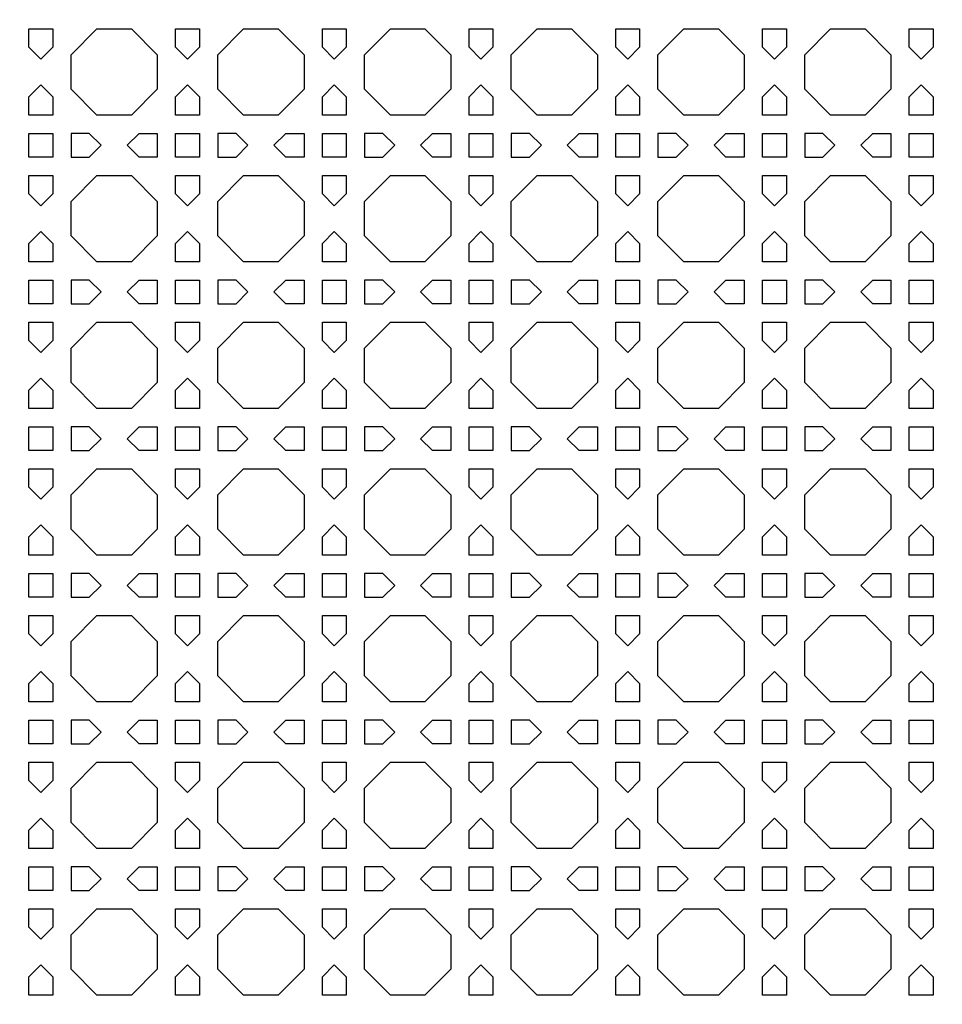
# Model space of a CAD drawing. Header units: millimetres. Extents: x 1204 to 5247, y 17 to 1217.
# Tile 47 of 53: x 4800 to 4951, y 753 to 914. Entities that reach past the tile are written whole.
import ezdxf

# ---------------------------------------------------------------- set-up
doc = ezdxf.new("R2010")
doc.units = ezdxf.units.MM
doc.header["$LTSCALE"] = 50
doc.layers.add('PATTERN', color=252, linetype='Continuous', true_color=0x696969)
doc.layers.add('PERIMETRO', color=7, linetype='Continuous', true_color=0x000000)

msp = doc.modelspace()

# ---------------------------------------------------------------- linework, layer by layer
at = {"layer": 'PATTERN'}
for points in [[(4801.08, 909.61), (4801.08, 912.61), (4804.99, 912.61), (4804.99, 909.61), (4803.04, 907.66)], [(4817.89, 912.61), (4822.12, 908.37), (4822.12, 902.71), (4817.89, 898.47), (4812.22, 898.47), (4807.99, 902.71), (4807.99, 908.37), (4812.22, 912.61)], [(4825.12, 909.61), (4825.12, 912.61), (4829.03, 912.61), (4829.03, 909.61), (4827.08, 907.66)], [(4841.93, 912.61), (4846.17, 908.37), (4846.17, 902.71), (4841.93, 898.47), (4836.27, 898.47), (4832.03, 902.71), (4832.03, 908.37), (4836.27, 912.61)], [(4849.17, 909.61), (4849.17, 912.61), (4853.07, 912.61), (4853.07, 909.61), (4851.12, 907.66)], [(4865.97, 912.61), (4870.21, 908.37), (4870.21, 902.71), (4865.97, 898.47), (4860.31, 898.47), (4856.07, 902.71), (4856.07, 908.37), (4860.31, 912.61)], [(4873.21, 909.61), (4873.21, 912.61), (4877.11, 912.61), (4877.11, 909.61), (4875.16, 907.66)], [(4890.01, 912.61), (4894.25, 908.37), (4894.25, 902.71), (4890.01, 898.47), (4884.35, 898.47), (4880.11, 902.71), (4880.11, 908.37), (4884.35, 912.61)], [(4897.25, 909.61), (4897.25, 912.61), (4901.15, 912.61), (4901.15, 909.61), (4899.2, 907.66)], [(4914.05, 912.61), (4918.29, 908.37), (4918.29, 902.71), (4914.05, 898.47), (4908.39, 898.47), (4904.15, 902.71), (4904.15, 908.37), (4908.39, 912.61)], [(4921.29, 909.61), (4921.29, 912.61), (4925.2, 912.61), (4925.2, 909.61), (4923.24, 907.66)], [(4938.1, 912.61), (4942.33, 908.37), (4942.33, 902.71), (4938.1, 898.47), (4932.43, 898.47), (4928.2, 902.71), (4928.2, 908.37), (4932.43, 912.61)], [(4945.33, 909.61), (4945.33, 912.61), (4949.24, 912.61), (4949.24, 909.61), (4947.28, 907.66)], [(4804.99, 901.46), (4804.99, 898.47), (4801.08, 898.47), (4801.08, 901.46), (4803.04, 903.42)], [(4829.03, 901.46), (4829.03, 898.47), (4825.12, 898.47), (4825.12, 901.46), (4827.08, 903.42)], [(4853.07, 901.46), (4853.07, 898.47), (4849.17, 898.47), (4849.17, 901.46), (4851.12, 903.42)], [(4877.11, 901.46), (4877.11, 898.47), (4873.21, 898.47), (4873.21, 901.46), (4875.16, 903.42)], [(4901.15, 901.46), (4901.15, 898.47), (4897.25, 898.47), (4897.25, 901.46), (4899.2, 903.42)], [(4925.2, 901.46), (4925.2, 898.47), (4921.29, 898.47), (4921.29, 901.46), (4923.24, 903.42)], [(4949.24, 901.46), (4949.24, 898.47), (4945.33, 898.47), (4945.33, 901.46), (4947.28, 903.42)], [(4801.08, 891.56), (4801.08, 895.47), (4804.99, 895.47), (4804.99, 891.56)], [(4807.99, 891.56), (4810.98, 891.56), (4812.93, 893.52), (4810.98, 895.47), (4807.99, 895.47)], [(4819.13, 895.47), (4822.12, 895.47), (4822.12, 891.56), (4819.13, 891.56), (4817.18, 893.52)], [(4829.03, 895.47), (4829.03, 891.56), (4825.12, 891.56), (4825.12, 895.47)], [(4832.03, 891.56), (4835.02, 891.56), (4836.98, 893.52), (4835.02, 895.47), (4832.03, 895.47)], [(4843.17, 895.47), (4846.17, 895.47), (4846.17, 891.56), (4843.17, 891.56), (4841.22, 893.52)], [(4853.07, 895.47), (4853.07, 891.56), (4849.17, 891.56), (4849.17, 895.47)], [(4856.07, 891.56), (4859.06, 891.56), (4861.02, 893.52), (4859.06, 895.47), (4856.07, 895.47)], [(4867.21, 895.47), (4870.21, 895.47), (4870.21, 891.56), (4867.21, 891.56), (4865.26, 893.52)], [(4877.11, 895.47), (4877.11, 891.56), (4873.21, 891.56), (4873.21, 895.47)], [(4880.11, 891.56), (4883.11, 891.56), (4885.06, 893.52), (4883.11, 895.47), (4880.11, 895.47)], [(4891.26, 895.47), (4894.25, 895.47), (4894.25, 891.56), (4891.26, 891.56), (4889.3, 893.52)], [(4901.15, 895.47), (4901.15, 891.56), (4897.25, 891.56), (4897.25, 895.47)], [(4904.15, 891.56), (4907.15, 891.56), (4909.1, 893.52), (4907.15, 895.47), (4904.15, 895.47)], [(4915.3, 895.47), (4918.29, 895.47), (4918.29, 891.56), (4915.3, 891.56), (4913.34, 893.52)], [(4921.29, 895.47), (4925.2, 895.47), (4925.2, 891.56), (4921.29, 891.56)], [(4928.2, 891.56), (4931.19, 891.56), (4933.14, 893.52), (4931.19, 895.47), (4928.2, 895.47)], [(4939.34, 895.47), (4942.33, 895.47), (4942.33, 891.56), (4939.34, 891.56), (4937.39, 893.52)], [(4945.33, 891.56), (4945.33, 895.47), (4949.24, 895.47), (4949.24, 891.56)], [(4801.08, 885.57), (4801.08, 888.56), (4804.99, 888.56), (4804.99, 885.57), (4803.04, 883.62)], [(4817.89, 888.56), (4822.12, 884.33), (4822.12, 878.66), (4817.89, 874.43), (4812.22, 874.43), (4807.99, 878.66), (4807.99, 884.33), (4812.22, 888.56)], [(4825.12, 885.57), (4825.12, 888.56), (4829.03, 888.56), (4829.03, 885.57), (4827.08, 883.62)], [(4841.93, 888.56), (4846.17, 884.33), (4846.17, 878.66), (4841.93, 874.43), (4836.27, 874.43), (4832.03, 878.66), (4832.03, 884.33), (4836.27, 888.56)], [(4849.17, 885.57), (4849.17, 888.56), (4853.07, 888.56), (4853.07, 885.57), (4851.12, 883.62)], [(4865.97, 888.56), (4870.21, 884.33), (4870.21, 878.66), (4865.97, 874.43), (4860.31, 874.43), (4856.07, 878.66), (4856.07, 884.33), (4860.31, 888.56)], [(4873.21, 885.57), (4873.21, 888.56), (4877.11, 888.56), (4877.11, 885.57), (4875.16, 883.62)], [(4890.01, 888.56), (4894.25, 884.33), (4894.25, 878.66), (4890.01, 874.43), (4884.35, 874.43), (4880.11, 878.66), (4880.11, 884.33), (4884.35, 888.56)], [(4897.25, 885.57), (4897.25, 888.56), (4901.15, 888.56), (4901.15, 885.57), (4899.2, 883.62)], [(4914.05, 888.56), (4918.29, 884.33), (4918.29, 878.66), (4914.05, 874.43), (4908.39, 874.43), (4904.15, 878.66), (4904.15, 884.33), (4908.39, 888.56)], [(4921.29, 885.57), (4921.29, 888.56), (4925.2, 888.56), (4925.2, 885.57), (4923.24, 883.62)], [(4938.1, 888.56), (4942.33, 884.33), (4942.33, 878.66), (4938.1, 874.43), (4932.43, 874.43), (4928.2, 878.66), (4928.2, 884.33), (4932.43, 888.56)], [(4945.33, 885.57), (4945.33, 888.56), (4949.24, 888.56), (4949.24, 885.57), (4947.28, 883.62)], [(4804.99, 877.42), (4804.99, 874.43), (4801.08, 874.43), (4801.08, 877.42), (4803.04, 879.37)], [(4829.03, 877.42), (4829.03, 874.43), (4825.12, 874.43), (4825.12, 877.42), (4827.08, 879.37)], [(4853.07, 877.42), (4853.07, 874.43), (4849.17, 874.43), (4849.17, 877.42), (4851.12, 879.37)], [(4877.11, 877.42), (4877.11, 874.43), (4873.21, 874.43), (4873.21, 877.42), (4875.16, 879.37)], [(4901.15, 877.42), (4901.15, 874.43), (4897.25, 874.43), (4897.25, 877.42), (4899.2, 879.37)], [(4925.2, 877.42), (4925.2, 874.43), (4921.29, 874.43), (4921.29, 877.42), (4923.24, 879.37)], [(4949.24, 877.42), (4949.24, 874.43), (4945.33, 874.43), (4945.33, 877.42), (4947.28, 879.37)], [(4801.08, 867.52), (4801.08, 871.43), (4804.99, 871.43), (4804.99, 867.52)], [(4807.99, 867.52), (4810.98, 867.52), (4812.93, 869.48), (4810.98, 871.43), (4807.99, 871.43)], [(4819.13, 871.43), (4822.12, 871.43), (4822.12, 867.52), (4819.13, 867.52), (4817.18, 869.48)], [(4829.03, 871.43), (4829.03, 867.52), (4825.12, 867.52), (4825.12, 871.43)], [(4832.03, 867.52), (4835.02, 867.52), (4836.98, 869.48), (4835.02, 871.43), (4832.03, 871.43)], [(4843.17, 871.43), (4846.17, 871.43), (4846.17, 867.52), (4843.17, 867.52), (4841.22, 869.48)], [(4853.07, 871.43), (4853.07, 867.52), (4849.17, 867.52), (4849.17, 871.43)], [(4856.07, 867.52), (4859.06, 867.52), (4861.02, 869.48), (4859.06, 871.43), (4856.07, 871.43)], [(4867.21, 871.43), (4870.21, 871.43), (4870.21, 867.52), (4867.21, 867.52), (4865.26, 869.48)], [(4877.11, 871.43), (4877.11, 867.52), (4873.21, 867.52), (4873.21, 871.43)], [(4880.11, 867.52), (4883.11, 867.52), (4885.06, 869.48), (4883.11, 871.43), (4880.11, 871.43)], [(4891.26, 871.43), (4894.25, 871.43), (4894.25, 867.52), (4891.26, 867.52), (4889.3, 869.48)], [(4901.15, 871.43), (4901.15, 867.52), (4897.25, 867.52), (4897.25, 871.43)], [(4904.15, 867.52), (4907.15, 867.52), (4909.1, 869.48), (4907.15, 871.43), (4904.15, 871.43)], [(4915.3, 871.43), (4918.29, 871.43), (4918.29, 867.52), (4915.3, 867.52), (4913.34, 869.48)], [(4921.29, 871.43), (4925.2, 871.43), (4925.2, 867.52), (4921.29, 867.52)], [(4928.2, 867.52), (4931.19, 867.52), (4933.14, 869.48), (4931.19, 871.43), (4928.2, 871.43)], [(4939.34, 871.43), (4942.33, 871.43), (4942.33, 867.52), (4939.34, 867.52), (4937.39, 869.48)], [(4945.33, 867.52), (4945.33, 871.43), (4949.24, 871.43), (4949.24, 867.52)], [(4801.08, 861.53), (4801.08, 864.52), (4804.99, 864.52), (4804.99, 861.53), (4803.04, 859.58)], [(4817.89, 864.52), (4822.12, 860.29), (4822.12, 854.62), (4817.89, 850.39), (4812.22, 850.39), (4807.99, 854.62), (4807.99, 860.29), (4812.22, 864.52)], [(4825.12, 861.53), (4825.12, 864.52), (4829.03, 864.52), (4829.03, 861.53), (4827.08, 859.58)], [(4841.93, 864.52), (4846.17, 860.29), (4846.17, 854.62), (4841.93, 850.39), (4836.27, 850.39), (4832.03, 854.62), (4832.03, 860.29), (4836.27, 864.52)], [(4849.17, 861.53), (4849.17, 864.52), (4853.07, 864.52), (4853.07, 861.53), (4851.12, 859.58)], [(4865.97, 864.52), (4870.21, 860.29), (4870.21, 854.62), (4865.97, 850.39), (4860.31, 850.39), (4856.07, 854.62), (4856.07, 860.29), (4860.31, 864.52)], [(4873.21, 861.53), (4873.21, 864.52), (4877.11, 864.52), (4877.11, 861.53), (4875.16, 859.58)], [(4890.01, 864.52), (4894.25, 860.29), (4894.25, 854.62), (4890.01, 850.39), (4884.35, 850.39), (4880.11, 854.62), (4880.11, 860.29), (4884.35, 864.52)], [(4897.25, 861.53), (4897.25, 864.52), (4901.15, 864.52), (4901.15, 861.53), (4899.2, 859.58)], [(4914.05, 864.52), (4918.29, 860.29), (4918.29, 854.62), (4914.05, 850.39), (4908.39, 850.39), (4904.15, 854.62), (4904.15, 860.29), (4908.39, 864.52)], [(4921.29, 861.53), (4921.29, 864.52), (4925.2, 864.52), (4925.2, 861.53), (4923.24, 859.58)], [(4938.1, 864.52), (4942.33, 860.29), (4942.33, 854.62), (4938.1, 850.39), (4932.43, 850.39), (4928.2, 854.62), (4928.2, 860.29), (4932.43, 864.52)], [(4945.33, 861.53), (4945.33, 864.52), (4949.24, 864.52), (4949.24, 861.53), (4947.28, 859.58)], [(4804.99, 853.38), (4804.99, 850.39), (4801.08, 850.39), (4801.08, 853.38), (4803.04, 855.33)], [(4829.03, 853.38), (4829.03, 850.39), (4825.12, 850.39), (4825.12, 853.38), (4827.08, 855.33)], [(4853.07, 853.38), (4853.07, 850.39), (4849.17, 850.39), (4849.17, 853.38), (4851.12, 855.33)], [(4877.11, 853.38), (4877.11, 850.39), (4873.21, 850.39), (4873.21, 853.38), (4875.16, 855.33)], [(4901.15, 853.38), (4901.15, 850.39), (4897.25, 850.39), (4897.25, 853.38), (4899.2, 855.33)], [(4925.2, 853.38), (4925.2, 850.39), (4921.29, 850.39), (4921.29, 853.38), (4923.24, 855.33)], [(4949.24, 853.38), (4949.24, 850.39), (4945.33, 850.39), (4945.33, 853.38), (4947.28, 855.33)], [(4801.08, 843.48), (4801.08, 847.39), (4804.99, 847.39), (4804.99, 843.48)], [(4807.99, 843.48), (4810.98, 843.48), (4812.93, 845.43), (4810.98, 847.39), (4807.99, 847.39)], [(4819.13, 847.39), (4822.12, 847.39), (4822.12, 843.48), (4819.13, 843.48), (4817.18, 845.43)], [(4829.03, 847.39), (4829.03, 843.48), (4825.12, 843.48), (4825.12, 847.39)], [(4832.03, 843.48), (4835.02, 843.48), (4836.98, 845.43), (4835.02, 847.39), (4832.03, 847.39)], [(4843.17, 847.39), (4846.17, 847.39), (4846.17, 843.48), (4843.17, 843.48), (4841.22, 845.43)], [(4853.07, 847.39), (4853.07, 843.48), (4849.17, 843.48), (4849.17, 847.39)], [(4856.07, 843.48), (4859.06, 843.48), (4861.02, 845.43), (4859.06, 847.39), (4856.07, 847.39)], [(4867.21, 847.39), (4870.21, 847.39), (4870.21, 843.48), (4867.21, 843.48), (4865.26, 845.43)], [(4877.11, 847.39), (4877.11, 843.48), (4873.21, 843.48), (4873.21, 847.39)], [(4880.11, 843.48), (4883.11, 843.48), (4885.06, 845.43), (4883.11, 847.39), (4880.11, 847.39)], [(4891.26, 847.39), (4894.25, 847.39), (4894.25, 843.48), (4891.26, 843.48), (4889.3, 845.43)], [(4901.15, 847.39), (4901.15, 843.48), (4897.25, 843.48), (4897.25, 847.39)], [(4904.15, 843.48), (4907.15, 843.48), (4909.1, 845.43), (4907.15, 847.39), (4904.15, 847.39)], [(4915.3, 847.39), (4918.29, 847.39), (4918.29, 843.48), (4915.3, 843.48), (4913.34, 845.43)], [(4925.2, 847.39), (4925.2, 843.48), (4921.29, 843.48), (4921.29, 847.39)], [(4928.2, 843.48), (4931.19, 843.48), (4933.14, 845.43), (4931.19, 847.39), (4928.2, 847.39)], [(4939.34, 847.39), (4942.33, 847.39), (4942.33, 843.48), (4939.34, 843.48), (4937.39, 845.43)], [(4949.24, 847.39), (4949.24, 843.48), (4945.33, 843.48), (4945.33, 847.39)], [(4801.08, 837.49), (4801.08, 840.48), (4804.99, 840.48), (4804.99, 837.49), (4803.04, 835.53)], [(4817.89, 840.48), (4822.12, 836.24), (4822.12, 830.58), (4817.89, 826.34), (4812.22, 826.34), (4807.99, 830.58), (4807.99, 836.24), (4812.22, 840.48)], [(4825.12, 837.49), (4825.12, 840.48), (4829.03, 840.48), (4829.03, 837.49), (4827.08, 835.53)], [(4841.93, 840.48), (4846.17, 836.24), (4846.17, 830.58), (4841.93, 826.34), (4836.27, 826.34), (4832.03, 830.58), (4832.03, 836.24), (4836.27, 840.48)], [(4849.17, 837.49), (4849.17, 840.48), (4853.07, 840.48), (4853.07, 837.49), (4851.12, 835.53)], [(4865.97, 840.48), (4870.21, 836.24), (4870.21, 830.58), (4865.97, 826.34), (4860.31, 826.34), (4856.07, 830.58), (4856.07, 836.24), (4860.31, 840.48)], [(4873.21, 837.49), (4873.21, 840.48), (4877.11, 840.48), (4877.11, 837.49), (4875.16, 835.53)], [(4890.01, 840.48), (4894.25, 836.24), (4894.25, 830.58), (4890.01, 826.34), (4884.35, 826.34), (4880.11, 830.58), (4880.11, 836.24), (4884.35, 840.48)], [(4897.25, 837.49), (4897.25, 840.48), (4901.15, 840.48), (4901.15, 837.49), (4899.2, 835.53)], [(4914.05, 840.48), (4918.29, 836.24), (4918.29, 830.58), (4914.05, 826.34), (4908.39, 826.34), (4904.15, 830.58), (4904.15, 836.24), (4908.39, 840.48)], [(4921.29, 837.49), (4921.29, 840.48), (4925.2, 840.48), (4925.2, 837.49), (4923.24, 835.53)], [(4938.1, 840.48), (4942.33, 836.24), (4942.33, 830.58), (4938.1, 826.34), (4932.43, 826.34), (4928.2, 830.58), (4928.2, 836.24), (4932.43, 840.48)], [(4945.33, 837.49), (4945.33, 840.48), (4949.24, 840.48), (4949.24, 837.49), (4947.28, 835.53)], [(4804.99, 829.34), (4804.99, 826.34), (4801.08, 826.34), (4801.08, 829.34), (4803.04, 831.29)], [(4829.03, 829.34), (4829.03, 826.34), (4825.12, 826.34), (4825.12, 829.34), (4827.08, 831.29)], [(4853.07, 829.34), (4853.07, 826.34), (4849.17, 826.34), (4849.17, 829.34), (4851.12, 831.29)], [(4877.11, 829.34), (4877.11, 826.34), (4873.21, 826.34), (4873.21, 829.34), (4875.16, 831.29)], [(4901.15, 829.34), (4901.15, 826.34), (4897.25, 826.34), (4897.25, 829.34), (4899.2, 831.29)], [(4925.2, 829.34), (4925.2, 826.34), (4921.29, 826.34), (4921.29, 829.34), (4923.24, 831.29)], [(4949.24, 829.34), (4949.24, 826.34), (4945.33, 826.34), (4945.33, 829.34), (4947.28, 831.29)], [(4801.08, 819.44), (4801.08, 823.34), (4804.99, 823.34), (4804.99, 819.44)], [(4807.99, 819.44), (4810.98, 819.44), (4812.93, 821.39), (4810.98, 823.34), (4807.99, 823.34)], [(4819.13, 823.34), (4822.12, 823.34), (4822.12, 819.44), (4819.13, 819.44), (4817.18, 821.39)], [(4829.03, 823.34), (4829.03, 819.44), (4825.12, 819.44), (4825.12, 823.34)], [(4832.03, 819.44), (4835.02, 819.44), (4836.98, 821.39), (4835.02, 823.34), (4832.03, 823.34)], [(4843.17, 823.34), (4846.17, 823.34), (4846.17, 819.44), (4843.17, 819.44), (4841.22, 821.39)], [(4853.07, 823.34), (4853.07, 819.44), (4849.17, 819.44), (4849.17, 823.34)], [(4856.07, 819.44), (4859.06, 819.44), (4861.02, 821.39), (4859.06, 823.34), (4856.07, 823.34)], [(4867.21, 823.34), (4870.21, 823.34), (4870.21, 819.44), (4867.21, 819.44), (4865.26, 821.39)], [(4877.11, 823.34), (4877.11, 819.44), (4873.21, 819.44), (4873.21, 823.34)], [(4880.11, 819.44), (4883.11, 819.44), (4885.06, 821.39), (4883.11, 823.34), (4880.11, 823.34)], [(4891.26, 823.34), (4894.25, 823.34), (4894.25, 819.44), (4891.26, 819.44), (4889.3, 821.39)], [(4901.15, 823.34), (4901.15, 819.44), (4897.25, 819.44), (4897.25, 823.34)], [(4904.15, 819.44), (4907.15, 819.44), (4909.1, 821.39), (4907.15, 823.34), (4904.15, 823.34)], [(4915.3, 823.34), (4918.29, 823.34), (4918.29, 819.44), (4915.3, 819.44), (4913.34, 821.39)], [(4925.2, 823.34), (4925.2, 819.44), (4921.29, 819.44), (4921.29, 823.34)], [(4928.2, 819.44), (4931.19, 819.44), (4933.14, 821.39), (4931.19, 823.34), (4928.2, 823.34)], [(4939.34, 823.34), (4942.33, 823.34), (4942.33, 819.44), (4939.34, 819.44), (4937.39, 821.39)], [(4949.24, 823.34), (4949.24, 819.44), (4945.33, 819.44), (4945.33, 823.34)], [(4801.08, 813.45), (4801.08, 816.44), (4804.99, 816.44), (4804.99, 813.45), (4803.04, 811.49)], [(4817.89, 816.44), (4822.12, 812.2), (4822.12, 806.54), (4817.89, 802.3), (4812.22, 802.3), (4807.99, 806.54), (4807.99, 812.2), (4812.22, 816.44)], [(4825.12, 813.45), (4825.12, 816.44), (4829.03, 816.44), (4829.03, 813.45), (4827.08, 811.49)], [(4841.93, 816.44), (4846.17, 812.2), (4846.17, 806.54), (4841.93, 802.3), (4836.27, 802.3), (4832.03, 806.54), (4832.03, 812.2), (4836.27, 816.44)], [(4849.17, 813.45), (4849.17, 816.44), (4853.07, 816.44), (4853.07, 813.45), (4851.12, 811.49)], [(4865.97, 816.44), (4870.21, 812.2), (4870.21, 806.54), (4865.97, 802.3), (4860.31, 802.3), (4856.07, 806.54), (4856.07, 812.2), (4860.31, 816.44)], [(4873.21, 813.45), (4873.21, 816.44), (4877.11, 816.44), (4877.11, 813.45), (4875.16, 811.49)], [(4890.01, 816.44), (4894.25, 812.2), (4894.25, 806.54), (4890.01, 802.3), (4884.35, 802.3), (4880.11, 806.54), (4880.11, 812.2), (4884.35, 816.44)], [(4897.25, 813.45), (4897.25, 816.44), (4901.15, 816.44), (4901.15, 813.45), (4899.2, 811.49)], [(4914.05, 816.44), (4918.29, 812.2), (4918.29, 806.54), (4914.05, 802.3), (4908.39, 802.3), (4904.15, 806.54), (4904.15, 812.2), (4908.39, 816.44)], [(4921.29, 813.45), (4921.29, 816.44), (4925.2, 816.44), (4925.2, 813.45), (4923.24, 811.49)], [(4938.1, 816.44), (4942.33, 812.2), (4942.33, 806.54), (4938.1, 802.3), (4932.43, 802.3), (4928.2, 806.54), (4928.2, 812.2), (4932.43, 816.44)], [(4945.33, 813.45), (4945.33, 816.44), (4949.24, 816.44), (4949.24, 813.45), (4947.28, 811.49)], [(4804.99, 805.3), (4804.99, 802.3), (4801.08, 802.3), (4801.08, 805.3), (4803.04, 807.25)], [(4829.03, 805.3), (4829.03, 802.3), (4825.12, 802.3), (4825.12, 805.3), (4827.08, 807.25)], [(4853.07, 805.3), (4853.07, 802.3), (4849.17, 802.3), (4849.17, 805.3), (4851.12, 807.25)], [(4877.11, 805.3), (4877.11, 802.3), (4873.21, 802.3), (4873.21, 805.3), (4875.16, 807.25)], [(4901.15, 805.3), (4901.15, 802.3), (4897.25, 802.3), (4897.25, 805.3), (4899.2, 807.25)], [(4925.2, 805.3), (4925.2, 802.3), (4921.29, 802.3), (4921.29, 805.3), (4923.24, 807.25)], [(4949.24, 805.3), (4949.24, 802.3), (4945.33, 802.3), (4945.33, 805.3), (4947.28, 807.25)], [(4801.08, 795.4), (4801.08, 799.3), (4804.99, 799.3), (4804.99, 795.4)], [(4807.99, 795.4), (4810.98, 795.4), (4812.93, 797.35), (4810.98, 799.3), (4807.99, 799.3)], [(4819.13, 799.3), (4822.12, 799.3), (4822.12, 795.4), (4819.13, 795.4), (4817.18, 797.35)], [(4829.03, 799.3), (4829.03, 795.4), (4825.12, 795.4), (4825.12, 799.3)], [(4832.03, 795.4), (4835.02, 795.4), (4836.98, 797.35), (4835.02, 799.3), (4832.03, 799.3)], [(4843.17, 799.3), (4846.17, 799.3), (4846.17, 795.4), (4843.17, 795.4), (4841.22, 797.35)], [(4853.07, 799.3), (4853.07, 795.4), (4849.17, 795.4), (4849.17, 799.3)], [(4856.07, 795.4), (4859.06, 795.4), (4861.02, 797.35), (4859.06, 799.3), (4856.07, 799.3)], [(4867.21, 799.3), (4870.21, 799.3), (4870.21, 795.4), (4867.21, 795.4), (4865.26, 797.35)], [(4877.11, 799.3), (4877.11, 795.4), (4873.21, 795.4), (4873.21, 799.3)], [(4880.11, 795.4), (4883.11, 795.4), (4885.06, 797.35), (4883.11, 799.3), (4880.11, 799.3)], [(4891.26, 799.3), (4894.25, 799.3), (4894.25, 795.4), (4891.26, 795.4), (4889.3, 797.35)], [(4901.15, 799.3), (4901.15, 795.4), (4897.25, 795.4), (4897.25, 799.3)], [(4904.15, 795.4), (4907.15, 795.4), (4909.1, 797.35), (4907.15, 799.3), (4904.15, 799.3)], [(4915.3, 799.3), (4918.29, 799.3), (4918.29, 795.4), (4915.3, 795.4), (4913.34, 797.35)], [(4925.2, 799.3), (4925.2, 795.4), (4921.29, 795.4), (4921.29, 799.3)], [(4928.2, 795.4), (4931.19, 795.4), (4933.14, 797.35), (4931.19, 799.3), (4928.2, 799.3)], [(4939.34, 799.3), (4942.33, 799.3), (4942.33, 795.4), (4939.34, 795.4), (4937.39, 797.35)], [(4949.24, 799.3), (4949.24, 795.4), (4945.33, 795.4), (4945.33, 799.3)], [(4801.08, 789.4), (4801.08, 792.4), (4804.99, 792.4), (4804.99, 789.4), (4803.04, 787.45)], [(4817.89, 792.4), (4822.12, 788.16), (4822.12, 782.5), (4817.89, 778.26), (4812.22, 778.26), (4807.99, 782.5), (4807.99, 788.16), (4812.22, 792.4)], [(4825.12, 789.4), (4825.12, 792.4), (4829.03, 792.4), (4829.03, 789.4), (4827.08, 787.45)], [(4841.93, 792.4), (4846.17, 788.16), (4846.17, 782.5), (4841.93, 778.26), (4836.27, 778.26), (4832.03, 782.5), (4832.03, 788.16), (4836.27, 792.4)], [(4849.17, 789.4), (4849.17, 792.4), (4853.07, 792.4), (4853.07, 789.4), (4851.12, 787.45)], [(4865.97, 792.4), (4870.21, 788.16), (4870.21, 782.5), (4865.97, 778.26), (4860.31, 778.26), (4856.07, 782.5), (4856.07, 788.16), (4860.31, 792.4)], [(4873.21, 789.4), (4873.21, 792.4), (4877.11, 792.4), (4877.11, 789.4), (4875.16, 787.45)], [(4890.01, 792.4), (4894.25, 788.16), (4894.25, 782.5), (4890.01, 778.26), (4884.35, 778.26), (4880.11, 782.5), (4880.11, 788.16), (4884.35, 792.4)], [(4897.25, 789.4), (4897.25, 792.4), (4901.15, 792.4), (4901.15, 789.4), (4899.2, 787.45)], [(4914.05, 792.4), (4918.29, 788.16), (4918.29, 782.5), (4914.05, 778.26), (4908.39, 778.26), (4904.15, 782.5), (4904.15, 788.16), (4908.39, 792.4)], [(4921.29, 789.4), (4921.29, 792.4), (4925.2, 792.4), (4925.2, 789.4), (4923.24, 787.45)], [(4938.1, 792.4), (4942.33, 788.16), (4942.33, 782.5), (4938.1, 778.26), (4932.43, 778.26), (4928.2, 782.5), (4928.2, 788.16), (4932.43, 792.4)], [(4945.33, 789.4), (4945.33, 792.4), (4949.24, 792.4), (4949.24, 789.4), (4947.28, 787.45)], [(4804.99, 781.26), (4804.99, 778.26), (4801.08, 778.26), (4801.08, 781.26), (4803.04, 783.21)], [(4829.03, 781.26), (4829.03, 778.26), (4825.12, 778.26), (4825.12, 781.26), (4827.08, 783.21)], [(4853.07, 781.26), (4853.07, 778.26), (4849.17, 778.26), (4849.17, 781.26), (4851.12, 783.21)], [(4877.11, 781.26), (4877.11, 778.26), (4873.21, 778.26), (4873.21, 781.26), (4875.16, 783.21)], [(4901.15, 781.26), (4901.15, 778.26), (4897.25, 778.26), (4897.25, 781.26), (4899.2, 783.21)], [(4925.2, 781.26), (4925.2, 778.26), (4921.29, 778.26), (4921.29, 781.26), (4923.24, 783.21)], [(4949.24, 781.26), (4949.24, 778.26), (4945.33, 778.26), (4945.33, 781.26), (4947.28, 783.21)], [(4801.08, 771.36), (4801.08, 775.26), (4804.99, 775.26), (4804.99, 771.36)], [(4807.99, 771.36), (4810.98, 771.36), (4812.93, 773.31), (4810.98, 775.26), (4807.99, 775.26)], [(4819.13, 775.26), (4822.12, 775.26), (4822.12, 771.36), (4819.13, 771.36), (4817.18, 773.31)], [(4829.03, 775.26), (4829.03, 771.36), (4825.12, 771.36), (4825.12, 775.26)], [(4832.03, 771.36), (4835.02, 771.36), (4836.98, 773.31), (4835.02, 775.26), (4832.03, 775.26)], [(4843.17, 775.26), (4846.17, 775.26), (4846.17, 771.36), (4843.17, 771.36), (4841.22, 773.31)], [(4853.07, 775.26), (4853.07, 771.36), (4849.17, 771.36), (4849.17, 775.26)], [(4856.07, 771.36), (4859.06, 771.36), (4861.02, 773.31), (4859.06, 775.26), (4856.07, 775.26)], [(4867.21, 775.26), (4870.21, 775.26), (4870.21, 771.36), (4867.21, 771.36), (4865.26, 773.31)], [(4877.11, 775.26), (4877.11, 771.36), (4873.21, 771.36), (4873.21, 775.26)], [(4880.11, 771.36), (4883.11, 771.36), (4885.06, 773.31), (4883.11, 775.26), (4880.11, 775.26)], [(4891.26, 775.26), (4894.25, 775.26), (4894.25, 771.36), (4891.26, 771.36), (4889.3, 773.31)], [(4901.15, 775.26), (4901.15, 771.36), (4897.25, 771.36), (4897.25, 775.26)], [(4904.15, 771.36), (4907.15, 771.36), (4909.1, 773.31), (4907.15, 775.26), (4904.15, 775.26)], [(4915.3, 775.26), (4918.29, 775.26), (4918.29, 771.36), (4915.3, 771.36), (4913.34, 773.31)], [(4925.2, 775.26), (4925.2, 771.36), (4921.29, 771.36), (4921.29, 775.26)], [(4928.2, 771.36), (4931.19, 771.36), (4933.14, 773.31), (4931.19, 775.26), (4928.2, 775.26)], [(4939.34, 775.26), (4942.33, 775.26), (4942.33, 771.36), (4939.34, 771.36), (4937.39, 773.31)], [(4949.24, 775.26), (4949.24, 771.36), (4945.33, 771.36), (4945.33, 775.26)], [(4801.08, 765.36), (4801.08, 768.36), (4804.99, 768.36), (4804.99, 765.36), (4803.04, 763.41)], [(4817.89, 768.36), (4822.12, 764.12), (4822.12, 758.46), (4817.89, 754.22), (4812.22, 754.22), (4807.99, 758.46), (4807.99, 764.12), (4812.22, 768.36)], [(4825.12, 765.36), (4825.12, 768.36), (4829.03, 768.36), (4829.03, 765.36), (4827.08, 763.41)], [(4841.93, 768.36), (4846.17, 764.12), (4846.17, 758.46), (4841.93, 754.22), (4836.27, 754.22), (4832.03, 758.46), (4832.03, 764.12), (4836.27, 768.36)], [(4849.17, 765.36), (4849.17, 768.36), (4853.07, 768.36), (4853.07, 765.36), (4851.12, 763.41)], [(4865.97, 768.36), (4870.21, 764.12), (4870.21, 758.46), (4865.97, 754.22), (4860.31, 754.22), (4856.07, 758.46), (4856.07, 764.12), (4860.31, 768.36)], [(4873.21, 765.36), (4873.21, 768.36), (4877.11, 768.36), (4877.11, 765.36), (4875.16, 763.41)], [(4890.01, 768.36), (4894.25, 764.12), (4894.25, 758.46), (4890.01, 754.22), (4884.35, 754.22), (4880.11, 758.46), (4880.11, 764.12), (4884.35, 768.36)], [(4897.25, 765.36), (4897.25, 768.36), (4901.15, 768.36), (4901.15, 765.36), (4899.2, 763.41)], [(4914.05, 768.36), (4918.29, 764.12), (4918.29, 758.46), (4914.05, 754.22), (4908.39, 754.22), (4904.15, 758.46), (4904.15, 764.12), (4908.39, 768.36)], [(4921.29, 765.36), (4921.29, 768.36), (4925.2, 768.36), (4925.2, 765.36), (4923.24, 763.41)], [(4938.1, 768.36), (4942.33, 764.12), (4942.33, 758.46), (4938.1, 754.22), (4932.43, 754.22), (4928.2, 758.46), (4928.2, 764.12), (4932.43, 768.36)], [(4945.33, 765.36), (4945.33, 768.36), (4949.24, 768.36), (4949.24, 765.36), (4947.28, 763.41)], [(4804.99, 757.21), (4804.99, 754.22), (4801.08, 754.22), (4801.08, 757.21), (4803.04, 759.17)], [(4829.03, 757.21), (4829.03, 754.22), (4825.12, 754.22), (4825.12, 757.21), (4827.08, 759.17)], [(4853.07, 757.21), (4853.07, 754.22), (4849.17, 754.22), (4849.17, 757.21), (4851.12, 759.17)], [(4877.11, 757.21), (4877.11, 754.22), (4873.21, 754.22), (4873.21, 757.21), (4875.16, 759.17)], [(4901.15, 757.21), (4901.15, 754.22), (4897.25, 754.22), (4897.25, 757.21), (4899.2, 759.17)], [(4925.2, 757.21), (4925.2, 754.22), (4921.29, 754.22), (4921.29, 757.21), (4923.24, 759.17)], [(4949.24, 757.21), (4949.24, 754.22), (4945.33, 754.22), (4945.33, 757.21), (4947.28, 759.17)]]:
    msp.add_lwpolyline(points, close=True, dxfattribs=at)
at = {"layer": 'PERIMETRO'}
msp.add_circle((4646.76, 617.04), 600, dxfattribs=at)

doc.saveas('drawing.dxf')
